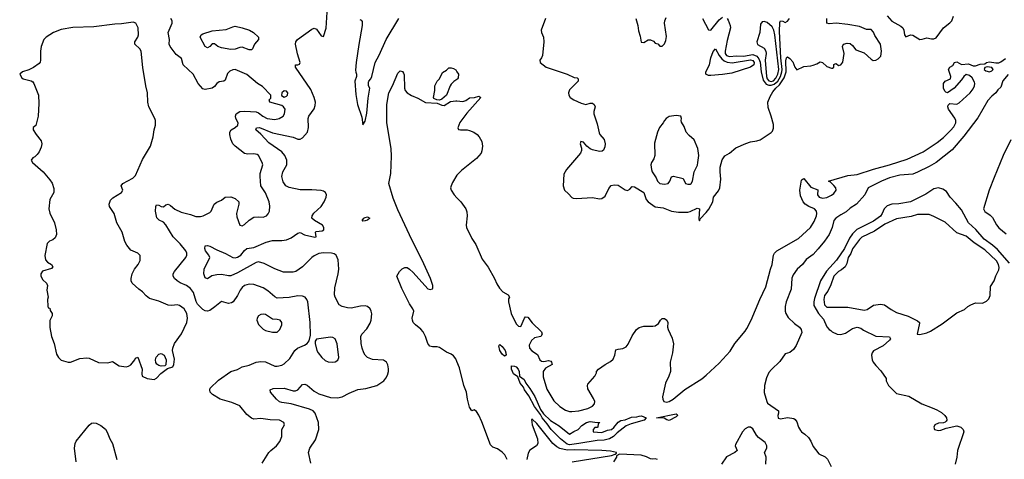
# Model space of a CAD drawing. Header units: inches. Extents: x 1384664 to 1536621, y 460766 to 646467.
# Tile 202 of 256: x 1446231 to 1454719, y 555013 to 558800. Entities that reach past the tile are written whole.
import ezdxf

# ---------------------------------------------------------------- set-up
doc = ezdxf.new("R2010")
doc.units = ezdxf.units.IN
doc.header["$MEASUREMENT"] = 0
doc.layers.add('B4545', color=7, linetype='Continuous')
doc.layers.add('B4555', color=7, linetype='Continuous')

msp = doc.modelspace()

# ---------------------------------------------------------------- linework, layer by layer
at = {"layer": 'B4545', "color": 5}
for points, elevation in [([(1448740.9, 554980.9), (1448719.7, 555070), (1448731.5, 555110), (1448780.6, 555179.4), (1448809.8, 555270), (1448805.8, 555330), (1448777.2, 555410), (1448760.3, 555430), (1448730, 555444.7), (1448570, 555489.9), (1448490, 555501.8), (1448470, 555508.8), (1448445.4, 555530), (1448392, 555590), (1448389.7, 555610.3), (1448417.6, 555622.4), (1448510, 555624.4), (1448590, 555602.6), (1448610, 555601.8), (1448630, 555611.7), (1448670, 555656.5), (1448690, 555659.7), (1448710, 555651.1), (1448770, 555599.8), (1448810, 555577.7), (1448910, 555544.9), (1448970, 555542.4), (1449010, 555550.4), (1449070, 555583.8), (1449146.2, 555613.8), (1449215.9, 555624.1), (1449310, 555648), (1449369.4, 555690), (1449388.5, 555711.6), (1449402.9, 555737.1), (1449411.7, 555768.3), (1449411.6, 555791.6), (1449405.8, 555825.8), (1449392.8, 555850), (1449367, 555867), (1449272.9, 555872.9), (1449230, 555889.8), (1449209.9, 555909.9), (1449198, 555930), (1449183.1, 555970), (1449173.7, 556010), (1449173.3, 556070), (1449180.7, 556090), (1449224.4, 556135.6), (1449253.3, 556186.7), (1449260.5, 556210), (1449265.8, 556265.8), (1449262, 556290), (1449251.8, 556310), (1449230, 556329.4), (1449210, 556336.2), (1449170, 556333), (1449090, 556315.1), (1449056.6, 556316.6), (1449010, 556328.2), (1448984.8, 556344.8), (1448952, 556410), (1448946, 556430), (1448947.4, 556490), (1448977.8, 556610), (1448980.9, 556650), (1448975.8, 556730), (1448960.7, 556770), (1448942.9, 556782.9), (1448918, 556790), (1448850, 556792.2), (1448810, 556785.5), (1448770, 556766.5), (1448750, 556751.4), (1448670, 556670.7), (1448610.3, 556630), (1448590, 556624), (1448504.4, 556624.4), (1448430, 556653.3), (1448340, 556700), (1448290, 556712.6), (1448270, 556708.7), (1448110, 556619.2), (1448050, 556594.2), (1448030, 556593.1), (1447970, 556604.7), (1447930, 556603), (1447887.1, 556592.9), (1447850, 556568.3), (1447830, 556576), (1447819.8, 556610), (1447820.5, 556650), (1447871.2, 556750), (1447862.4, 556770), (1447833.3, 556810), (1447826, 556830), (1447830, 556850.4), (1447850, 556853.7), (1447870, 556848.5), (1447930, 556815.9), (1448006.6, 556786.6), (1448068, 556750), (1448090, 556748.6), (1448110, 556754), (1448137.4, 556770), (1448170, 556812.7), (1448190, 556827.4), (1448250, 556836), (1448355.9, 556884.1), (1448410, 556898.3), (1448490, 556897.7), (1448530, 556903.6), (1448570, 556922), (1448630, 556960.5), (1448650, 556966), (1448687.1, 556947.1), (1448774.8, 556925.2), (1448786.3, 556930), (1448781.8, 556970), (1448786.2, 556973.8), (1448837.7, 556982.3), (1448852.1, 556990), (1448853, 557010), (1448840.8, 557030), (1448773.6, 557070), (1448750.9, 557090), (1448751, 557109), (1448767.3, 557132.7), (1448830, 557191.8), (1448856.8, 557230), (1448874.2, 557270), (1448875.8, 557290), (1448868.3, 557310), (1448850, 557323.5), (1448829.8, 557329.8), (1448750, 557335.3), (1448650, 557333), (1448555.3, 557355.3), (1448526, 557370), (1448502.7, 557402.7), (1448491, 557450), (1448499.8, 557490), (1448535.2, 557550), (1448533.4, 557590), (1448518.2, 557630), (1448490, 557662), (1448379.4, 557739.4), (1448310, 557814), (1448266.9, 557850), (1448271.5, 557868.5), (1448297.3, 557870), (1448410, 557825.6), (1448587.3, 557787.3), (1448630, 557769.4), (1448650, 557769.3), (1448670, 557780.9), (1448712.7, 557830), (1448721.5, 557870), (1448718.2, 557950), (1448723.9, 557970), (1448768.6, 558031.4), (1448778, 558062), (1448780.2, 558090), (1448769.9, 558130), (1448739.9, 558199.9), (1448609.8, 558390), (1448610, 558410.8), (1448630, 558410.8), (1448644, 558416), (1448649.2, 558430), (1448625.6, 558505.6), (1448609.6, 558590), (1448611.6, 558610), (1448625.6, 558630), (1448750, 558719.3), (1448770, 558725.8), (1448790, 558719.5), (1448830, 558662), (1448850, 558654.8), (1448871.9, 558728.1), (1448885.1, 558910)], 720), ([(1448320.4, 554979.6), (1448379.8, 555070), (1448397.3, 555090), (1448445.7, 555130), (1448472.7, 555167.3), (1448490.8, 555210), (1448491.6, 555270), (1448514, 555310), (1448507, 555330), (1448469.7, 555349.7), (1448390, 555352.1), (1448310, 555364.2), (1448250, 555358.3), (1448230, 555366.3), (1448190, 555398), (1448130, 555472.8), (1448060.9, 555500.9), (1447959.3, 555530), (1447892.7, 555570), (1447872.7, 555590), (1447869.4, 555610), (1447874.2, 555625.8), (1447946, 555694), (1448050, 555767.8), (1448110, 555787.2), (1448149.8, 555810.2), (1448210, 555824.6), (1448270, 555849), (1448310, 555855.5), (1448350, 555851.2), (1448430, 555816), (1448450, 555814.6), (1448490, 555824.2), (1448510, 555836.4), (1448559.5, 555880.5), (1448603.6, 555950), (1448625.1, 555970), (1448685.3, 555994.7), (1448709.7, 556010.3), (1448725.8, 556034.2), (1448737.6, 556082.4), (1448734.4, 556190), (1448715.8, 556370), (1448707.6, 556390), (1448690.8, 556410), (1448670, 556419.4), (1448630, 556420.8), (1448553.7, 556406.3), (1448450, 556401.8), (1448430, 556411.6), (1448370, 556464.4), (1448330, 556490.7), (1448250, 556519.4), (1448210, 556520.7), (1448170.2, 556509.9), (1448148.4, 556491.7), (1448132.3, 556470), (1448110, 556423.7), (1448070.4, 556370), (1448058.3, 556361.7), (1448030, 556354.7), (1447970, 556371.5), (1447913.8, 556326.2), (1447870, 556295.9), (1447850, 556287.7), (1447830, 556292.8), (1447810, 556304.5), (1447764.2, 556350), (1447752.3, 556372.3), (1447729.5, 556449.5), (1447704.3, 556484.3), (1447670, 556508.6), (1447613.4, 556533.4), (1447588.2, 556550), (1447566.9, 556570), (1447555.4, 556590), (1447555.1, 556610), (1447565.4, 556630), (1447662.8, 556750), (1447670.9, 556770), (1447670.9, 556790), (1447663.1, 556810), (1447615, 556870), (1447553.3, 556930), (1447490, 557033.3), (1447470, 557055.3), (1447432.7, 557072.7), (1447413.5, 557093.5), (1447401.4, 557150), (1447403.5, 557190), (1447410, 557204), (1447430, 557202), (1447450, 557190.5), (1447470, 557188.8), (1447490, 557206), (1447510, 557210.4), (1447530, 557200.3), (1447568, 557168), (1447622.7, 557142.7), (1447702.5, 557122.5), (1447750, 557105.4), (1447790, 557103.9), (1447812.3, 557110), (1447870, 557139.3), (1447880.7, 557150), (1447907.3, 557210), (1447930, 557228), (1447970, 557245.5), (1448002, 557270), (1448050, 557273.4), (1448090, 557258.4), (1448119.3, 557230), (1448121.3, 557210), (1448099.1, 557130), (1448102.8, 557102.8), (1448130.3, 557030.3), (1448150, 557024.2), (1448170, 557034.9), (1448210, 557073.7), (1448250, 557097.6), (1448290, 557102.4), (1448330, 557099.5), (1448358, 557110), (1448373.5, 557126.5), (1448384.2, 557150), (1448387.7, 557192.3), (1448382.7, 557230), (1448350, 557308), (1448309.8, 557370), (1448302.9, 557450), (1448305.3, 557474.7), (1448327.3, 557550), (1448322, 557570), (1448290, 557629.4), (1448277.4, 557637.4), (1448250, 557644.7), (1448198.8, 557641.2), (1448170, 557647.9), (1448089.6, 557710), (1448069.6, 557730), (1448052.6, 557770), (1448042.7, 557810), (1448043.5, 557830), (1448055.6, 557850), (1448090, 557870.3), (1448112.1, 557890), (1448114, 557910), (1448095.3, 557950), (1448091, 557970), (1448098, 557990), (1448129.3, 558010), (1448173, 558013), (1448270, 558004.7), (1448290, 557998.3), (1448326.5, 557970), (1448364.4, 557950), (1448430, 557941.2), (1448469.3, 557950), (1448501.6, 557970), (1448514.3, 557990), (1448519.7, 558030), (1448506, 558050), (1448490, 558061), (1448388, 558090), (1448382, 558110), (1448394.9, 558125.1), (1448395.1, 558150), (1448323.3, 558223.3), (1448282.4, 558250), (1448190, 558328.5), (1448090, 558369.7), (1448070, 558368.3), (1448043.2, 558356.8), (1448023.8, 558336.2), (1448001.1, 558278.9), (1447990, 558269.6), (1447950, 558264.7), (1447930.4, 558250), (1447910, 558222.9), (1447890, 558209.5), (1447830, 558199.6), (1447810, 558205.1), (1447771.1, 558250), (1447727, 558330), (1447639.5, 558410), (1447625.1, 558465.1), (1447578.7, 558498.7), (1447528.1, 558568.1), (1447519.8, 558590), (1447521.7, 558630), (1447511.3, 558690), (1447544.7, 558770), (1447547, 558790), (1447534.8, 558810)], 740), ([(1449162.9, 558802.9), (1449175.6, 558795.6), (1449183.2, 558783.2), (1449184, 558750), (1449153.4, 558586.6), (1449131.1, 558430), (1449126.4, 558366.4), (1449127.7, 558347.7), (1449135.4, 558330), (1449133.8, 558310), (1449119.9, 558270), (1449130, 558155.5), (1449143.9, 558070), (1449179.6, 557959.6), (1449190, 557894.8), (1449210, 557926), (1449224, 557996), (1449235.3, 558124.7), (1449248.1, 558210), (1449239.2, 558230), (1449238.7, 558261.3), (1449240.6, 558270), (1449258.6, 558290), (1449266.4, 558310), (1449295.2, 558430), (1449330, 558495), (1449389.6, 558630.4), (1449500.8, 558810)], 720), ([(1450000, 558286), (1449972.5, 558267.5), (1449950, 558244), (1449940.7, 558230), (1449910, 558149), (1449870, 558115.3), (1449850, 558108), (1449828.4, 558108.4), (1449802, 558122), (1449798, 558130), (1449809.3, 558190), (1449809.4, 558230.6), (1449828.7, 558270), (1449849, 558291), (1449876.4, 558343.6), (1449910, 558364.7), (1449930, 558384.7), (1449950, 558386), (1449970, 558378.8), (1449990, 558366.8), (1450000, 558352)], 680), ([(1450000, 555854.6), (1449990, 555879.3), (1449970, 555905.1), (1449950, 555919.7), (1449910, 555936.7), (1449850, 555975.3), (1449830, 555982.7), (1449790, 555980.7), (1449766.2, 555986.2), (1449750, 556009.8), (1449729.9, 556070), (1449709.9, 556110), (1449690, 556134), (1449642.3, 556170), (1449623.9, 556190), (1449616.4, 556210), (1449615.1, 556230), (1449628.6, 556290), (1449621, 556310), (1449591.1, 556351.2), (1449524.3, 556484.3), (1449482.9, 556590), (1449503.9, 556630), (1449526.8, 556653.2), (1449550, 556665.9), (1449570, 556664), (1449591.1, 556651.1), (1449621.9, 556621.9), (1449750, 556482.4), (1449770, 556474.8), (1449790, 556481), (1449793.1, 556486.9), (1449792.1, 556510), (1449771, 556569), (1449716.2, 556696.2), (1449590, 556947.6), (1449490, 557162.6), (1449450, 557262.9), (1449412.7, 557390), (1449430, 557474), (1449436.8, 557623.2), (1449433.1, 557690), (1449396.6, 557910), (1449397.1, 558070), (1449413.5, 558170), (1449445.2, 558230), (1449490, 558340.5), (1449510, 558360.5), (1449530, 558354.8), (1449539.5, 558339.5), (1449544.1, 558324.1), (1449548.2, 558210), (1449554.3, 558190), (1449570, 558170.3), (1449607.3, 558147.3), (1449664, 558124), (1449730, 558087.3), (1449830, 558081), (1449870, 558062.8), (1449890, 558060.7), (1449945.7, 558094.3), (1449990, 558100.8), (1450000, 558099.9)], 680), ([(1450000.1, 557459.9), (1449962, 557398), (1449950.2, 557370), (1449945.2, 557350), (1449949.2, 557330), (1449976.2, 557290), (1450000, 557265.7)], 680), ([(1446717.8, 554990), (1446703.1, 555110), (1446709.7, 555149.7), (1446718.7, 555170), (1446830, 555306.8), (1446850, 555322.8), (1446870, 555326.8), (1446890, 555324.7), (1446930, 555302.8), (1446970, 555273.4), (1446986.3, 555246.3), (1447007.2, 555190), (1447030.7, 555149.3), (1447068.7, 555010)], 740)]:
    msp.add_lwpolyline(points, dxfattribs=dict(at, elevation=elevation))
for points, elevation in [([(1447210, 558777.6), (1447110, 558763.1), (1447050, 558762.4), (1446870, 558737.7), (1446690, 558732), (1446590, 558714.6), (1446522.7, 558690), (1446459.3, 558650), (1446438.9, 558630), (1446417.7, 558570), (1446411.7, 558530), (1446410.3, 558450), (1446406.5, 558433.5), (1446397.8, 558422.2), (1446350, 558387.8), (1446310, 558367.6), (1446256, 558350), (1446231.3, 558330), (1446250, 558298), (1446262, 558290), (1446330, 558274), (1446343.4, 558263.4), (1446352.7, 558250), (1446392.7, 558150), (1446397, 558077), (1446390, 557968.7), (1446370.3, 557889.7), (1446348.1, 557871.9), (1446348.7, 557851.3), (1446372, 557810), (1446415.7, 557755.7), (1446421.7, 557730), (1446417.4, 557702.6), (1446398.9, 557661.1), (1446382.3, 557637.7), (1446361.8, 557618.2), (1446344.9, 557610), (1446330.7, 557590), (1446343, 557570), (1446434, 557490), (1446490, 557420.7), (1446510.2, 557390.2), (1446526.4, 557346.4), (1446525.5, 557310), (1446491.5, 557250), (1446481.7, 557170), (1446492, 557132.1), (1446531.1, 557051.1), (1446545.8, 556990), (1446548.3, 556950), (1446538.4, 556921.7), (1446516.3, 556903.7), (1446489.2, 556890.8), (1446469.3, 556870.7), (1446449.4, 556769.4), (1446454.6, 556730), (1446470, 556712), (1446506.8, 556690), (1446516, 556670), (1446504.9, 556655.1), (1446427.6, 556632.4), (1446413.7, 556610), (1446412.2, 556590), (1446430, 556558), (1446462.8, 556530), (1446471.3, 556510), (1446465.5, 556470), (1446476, 556410), (1446471.3, 556390), (1446472.7, 556332.7), (1446478, 556318), (1446490, 556314), (1446495.3, 556295.3), (1446510.8, 556270), (1446510.8, 556250), (1446490.8, 556209.2), (1446490.7, 556149.3), (1446504.9, 556070), (1446527.3, 556010), (1446550, 555918), (1446566.8, 555890), (1446590, 555866.8), (1446650, 555850.8), (1446670, 555850.8), (1446750, 555880.5), (1446810, 555888), (1446830, 555884.9), (1446910, 555847.7), (1446990, 555843), (1447030, 555854), (1447090, 555818), (1447150, 555810.6), (1447170, 555814), (1447190, 555827.3), (1447223.7, 555870), (1447230, 555884.7), (1447250, 555892), (1447287.7, 555790), (1447284, 555750), (1447287.3, 555730), (1447330, 555708.2), (1447390, 555700.7), (1447410, 555711), (1447447, 555753), (1447504.7, 555795.3), (1447552.8, 555810), (1447561.3, 555830), (1447566, 555874), (1447549.6, 555950), (1447551.3, 555970), (1447565.6, 556010), (1447625.6, 556094.4), (1447671.5, 556190), (1447678, 556230), (1447671.3, 556270), (1447649.6, 556310), (1447610, 556338), (1447590, 556343.6), (1447542, 556338), (1447510, 556341.7), (1447430, 556375.4), (1447350, 556398.7), (1447321, 556421), (1447290, 556456.2), (1447257.4, 556477.4), (1447200.9, 556530), (1447192, 556550), (1447191.6, 556570), (1447200.7, 556610), (1447219.6, 556650), (1447253.3, 556690), (1447270, 556726), (1447269.5, 556769.5), (1447249.6, 556789.6), (1447190, 556814.5), (1447156.3, 556856.3), (1447138.3, 556890), (1447115.8, 556970), (1447069.6, 557050), (1447047, 557130), (1447005.2, 557190), (1447001.2, 557210), (1447015.1, 557244.9), (1447034.2, 557265.8), (1447110, 557312), (1447119, 557330), (1447105.2, 557370), (1447119.5, 557390), (1447205.5, 557434.5), (1447230, 557457.3), (1447290, 557595.5), (1447359.6, 557710), (1447380.9, 557790), (1447389.6, 557850.4), (1447402.7, 557890), (1447402, 557930), (1447395.6, 557950), (1447344.5, 558050), (1447335.1, 558090), (1447331.8, 558170), (1447317.4, 558230), (1447291.9, 558388.1), (1447277, 558530), (1447267.5, 558547.5), (1447225.2, 558590), (1447225.2, 558610), (1447249.2, 558650), (1447256, 558670), (1447253.2, 558730), (1447232.7, 558770)], 760), ([(1448230, 558540.5), (1448210, 558540.9), (1448150, 558563.5), (1448130, 558561.1), (1448090, 558545.1), (1448050, 558544), (1447970, 558557.6), (1447939, 558570), (1447910, 558592.7), (1447890, 558592.7), (1447870, 558569.2), (1447850, 558558.4), (1447830, 558569.7), (1447786, 558650), (1447797, 558670), (1447810, 558678), (1447890, 558702.8), (1448010, 558715.6), (1448070, 558739.7), (1448090, 558742.8), (1448148.9, 558731.1), (1448211.4, 558710), (1448245.5, 558690), (1448288.9, 558650), (1448290.3, 558630), (1448255.3, 558590), (1448239.5, 558550)], 720), ([(1448510, 558186), (1448490.8, 558170), (1448487.7, 558147.7), (1448510, 558132.7), (1448530, 558142.4), (1448539.5, 558150), (1448542.7, 558170), (1448530, 558182.7)], 740), ([(1449190, 557065.6), (1449184.4, 557070), (1449196.9, 557090), (1449210, 557096), (1449230, 557100.2), (1449250.8, 557090), (1449230, 557073.3), (1449210, 557068.2)], 680), ([(1448330, 556264.2), (1448310, 556261.6), (1448290, 556249.5), (1448278, 556230), (1448274.6, 556210), (1448290, 556175.5), (1448330, 556132.7), (1448350, 556122.4), (1448410, 556106.7), (1448450, 556108.7), (1448473.3, 556130), (1448491.8, 556170), (1448492.3, 556190), (1448477.2, 556210), (1448450, 556217.4), (1448410, 556219.7), (1448350, 556259.6)], 760), ([(1448910, 556064), (1448791.1, 556048.9), (1448778, 556030), (1448778, 556010), (1448794, 555950), (1448804.9, 555930), (1448834.9, 555890), (1448863.5, 555863.5), (1448890, 555852.4), (1448930, 555848.4), (1448950, 555851.7), (1448974.2, 555865.8), (1448982, 555890), (1448968.4, 556008.4), (1448951.1, 556050), (1448930, 556061.7)], 740), ([(1447450, 555816.3), (1447430, 555819.5), (1447412.5, 555832.5), (1447405.4, 555845.4), (1447402, 555870), (1447407.6, 555892.4), (1447430, 555919), (1447450, 555923.6), (1447477.6, 555910), (1447494, 555870), (1447490, 555828), (1447481, 555819)], 760)]:
    msp.add_lwpolyline(points, close=True, dxfattribs=dict(at, elevation=elevation))
at = {"layer": 'B4555', "color": 5}
for points, elevation in [([(1450764.9, 558810), (1450726, 558710), (1450728, 558690), (1450747.7, 558650), (1450750.5, 558610.5), (1450738, 558490), (1450730.5, 558470), (1450714.9, 558450), (1450717, 558430), (1450770.2, 558390), (1450950.2, 558330.2), (1451010, 558302.4), (1451038, 558298), (1451046, 558290), (1451044, 558270), (1450970, 558195.3), (1450960.7, 558170), (1450964, 558150), (1450977.3, 558130), (1451007.3, 558110), (1451070, 558080.3), (1451110, 558070.3), (1451150, 558079.5), (1451170, 558079.5), (1451183, 558070), (1451192.4, 558050), (1451179.5, 558010), (1451179.5, 557990), (1451210, 557902.8), (1451226.4, 557826.4), (1451233, 557810), (1451270, 557767), (1451277.9, 557730), (1451274.6, 557705.4), (1451262.9, 557677.1), (1451252.7, 557667.3), (1451230, 557665), (1451170, 557678.7), (1451148, 557688), (1451118.9, 557710), (1451090, 557744.7), (1451069, 557751), (1451063.9, 557730), (1451073.8, 557693.8), (1451074.2, 557674.2), (1451066.6, 557650), (1450944.6, 557510), (1450921.8, 557470), (1450915.2, 557370), (1450927, 557330), (1450960.7, 557300.7), (1450990, 557266.8), (1451003, 557263), (1451030, 557260.5), (1451170, 557268.4), (1451230, 557256.4), (1451250, 557259.3), (1451279.2, 557280.8), (1451310, 557346.8), (1451330, 557370.6), (1451356.8, 557376.8), (1451390, 557373.4), (1451450, 557333.4), (1451470, 557327.3), (1451490, 557340.7), (1451510, 557364), (1451530, 557360.7), (1451610.4, 557310.4), (1451630.8, 557250), (1451647.3, 557230), (1451710, 557188.5), (1451778.9, 557178.9), (1451850, 557151.6), (1451910, 557141.7), (1451990, 557141.1), (1452010, 557146.3), (1452070, 557177.6), (1452090, 557171), (1452084.5, 557084.5), (1452090, 557066.8), (1452096, 557084), (1452150, 557139.3), (1452171.8, 557168.2), (1452205.6, 557230), (1452213, 557270), (1452255.1, 557324.9), (1452266.8, 557350), (1452275.2, 557424.8), (1452268.8, 557490), (1452269.9, 557530.1), (1452287.8, 557592.2), (1452310, 557627.2), (1452350, 557650.4), (1452405, 557695), (1452490, 557734), (1452530, 557747.5), (1452584.9, 557755.1), (1452613.7, 557766.3), (1452710, 557828), (1452719.5, 557840.5), (1452730, 557866), (1452730, 557897.2), (1452710, 557969.7), (1452682.9, 558042.9), (1452680.5, 558090), (1452700.6, 558139.4), (1452722.4, 558177.6), (1452749.9, 558210), (1452781.8, 558238.2), (1452820.2, 558299.8), (1452837.4, 558350), (1452835.4, 558444.6), (1452842.5, 558470), (1452850, 558480.3), (1452870, 558465.8), (1452896.6, 558436.6), (1452912.9, 558390), (1452930, 558366.7), (1452990, 558396.1), (1453050, 558401.6), (1453072.1, 558407.9), (1453101.2, 558418.8), (1453130, 558438), (1453150, 558432), (1453190, 558396), (1453230, 558382), (1453238, 558382), (1453248, 558392), (1453250, 558414), (1453260.4, 558419.6), (1453270, 558422), (1453290, 558404.7), (1453310, 558411.3), (1453325.6, 558434.4), (1453338, 558510), (1453323.7, 558570), (1453332.1, 558587.9), (1453362.7, 558597.3), (1453390, 558595.3), (1453410, 558578), (1453439.3, 558539.3), (1453510, 558515.5), (1453570, 558458.4), (1453589, 558449), (1453610, 558450.3), (1453630, 558462), (1453653.4, 558486.6), (1453660.3, 558530), (1453651.4, 558590), (1453602.9, 558662.9), (1453590, 558691.1), (1453570, 558714), (1453530, 558714.7), (1453470, 558741.2), (1453370, 558758.1), (1453270.1, 558769.9), (1453210, 558762.9), (1453189.5, 558769.5), (1453189.9, 558810)], 720), ([(1451542.3, 558810), (1451560.4, 558750), (1451564.9, 558704.9), (1451578.8, 558658.8), (1451587.1, 558607.1), (1451610, 558602.8), (1451650, 558625.5), (1451670, 558627.3), (1451695.2, 558615.2), (1451710, 558598), (1451730.6, 558590.6), (1451750, 558571.3), (1451770, 558571), (1451790, 558591.3), (1451800.5, 558619.5), (1451805.4, 558654.6), (1451790.4, 558770), (1451791.6, 558790), (1451802.6, 558817.4)], 740), ([(1452117.4, 558810), (1452170, 558712.4), (1452190, 558710.3), (1452262, 558798), (1452290, 558821.4)], 740), ([(1452330, 558810.1), (1452337, 558797), (1452356.1, 558750), (1452358.7, 558730), (1452330, 558620.9), (1452312.7, 558527.3), (1452313, 558510), (1452324.7, 558490), (1452350, 558482.6), (1452410.8, 558489.2), (1452470, 558484.4), (1452550, 558501.2), (1452584.4, 558484.4), (1452602.6, 558462.6), (1452613.6, 558433.6), (1452622.9, 558350), (1452639, 558279), (1452665.8, 558245.8), (1452690, 558236.1), (1452710, 558235.4), (1452735.8, 558244.2), (1452765, 558270), (1452788.2, 558310), (1452801.8, 558350), (1452803.2, 558370), (1452791.3, 558470), (1452781.3, 558698.7), (1452784.7, 558775.3), (1452790, 558790.8), (1452810, 558788), (1452830, 558775.5), (1452850, 558788), (1452867.8, 558810)], 740), ([(1453710, 558832.8), (1453750, 558787.5), (1453825.2, 558745.2), (1453842.7, 558730), (1453852.2, 558710), (1453858.5, 558670), (1453870, 558652.2), (1453910, 558669.5), (1453930, 558666.5), (1453990, 558629.5), (1454010, 558630.9), (1454050, 558645), (1454090, 558633.6), (1454110, 558633.6), (1454130, 558643.6), (1454194.7, 558730), (1454248.4, 558771.6), (1454264.8, 558790), (1454279.3, 558830)], 720), ([(1450000, 557265.7), (1450035, 557230), (1450075.6, 557170), (1450084.7, 557144.7), (1450089.3, 557110), (1450079.1, 557030), (1450083, 557010), (1450130, 556916.3), (1450163, 556863), (1450218, 556738), (1450270, 556668.2), (1450324, 556570), (1450343.7, 556523.7), (1450367.3, 556487.3), (1450395.2, 556455.3), (1450441, 556430), (1450454, 556410), (1450446.2, 556393.8), (1450444.9, 556370), (1450466.7, 556270), (1450510, 556181), (1450530, 556158.8), (1450550, 556156), (1450581.6, 556230), (1450590, 556239.3), (1450610, 556238.4), (1450649, 556189), (1450728.7, 556110), (1450735.3, 556090), (1450724.9, 556070), (1450670, 556059.9), (1450643.1, 556036.9), (1450623.9, 555996.1), (1450625.8, 555970), (1450646.7, 555946.7), (1450695, 555915), (1450715.5, 555870), (1450730, 555859.6), (1450750, 555855), (1450790, 555864), (1450810, 555858.4), (1450816.5, 555850), (1450820.2, 555830), (1450762.4, 555797.6), (1450744, 555770), (1450744, 555724), (1450775.9, 555615.9), (1450836.6, 555516.6), (1450886.7, 555466.7), (1450936, 555436), (1450970, 555424.4), (1450990, 555423.8), (1451050, 555430.9), (1451128.5, 555451.5), (1451168.4, 555470), (1451187.3, 555490), (1451187.6, 555510), (1451177.4, 555537.4), (1451130, 555619), (1451126.3, 555650), (1451130, 555661), (1451189, 555730), (1451202, 555758), (1451202.7, 555770), (1451220.7, 555790), (1451278, 555830), (1451325.2, 555854.8), (1451345.6, 555874.4), (1451362.1, 555910), (1451370, 555954.9), (1451390, 555962.8), (1451430, 555967.4), (1451458, 555982), (1451476.1, 556003.9), (1451510, 556077.3), (1451549.3, 556130), (1451570, 556146.8), (1451610, 556161), (1451690, 556158.8), (1451710, 556164), (1451738.4, 556181.6), (1451755.3, 556210), (1451770, 556224.7), (1451790, 556224.7), (1451811, 556210), (1451818, 556190), (1451816, 556150), (1451821, 556130), (1451856.1, 556056.1), (1451866.6, 556006.6), (1451858.6, 555930), (1451838, 555850), (1451840.5, 555770), (1451827.2, 555730), (1451798.3, 555670), (1451773, 555550), (1451773.8, 555530), (1451784.9, 555510), (1451810, 555505.3), (1451830, 555510.8), (1451864.6, 555530), (1451964.8, 555615.2), (1452110, 555707), (1452150, 555736.9), (1452260, 555840), (1452355.5, 555944.5), (1452395.9, 556010), (1452484, 556116), (1452499.3, 556140.7), (1452535.8, 556210), (1452610.3, 556390), (1452662.4, 556497.6), (1452702.5, 556650), (1452717.4, 556690), (1452729.3, 556770), (1452739, 556790), (1452758.3, 556810), (1452944.4, 556915.6), (1453048.9, 557011.1), (1453079.3, 557060.7), (1453098.8, 557110), (1453102.8, 557130), (1453099.8, 557150), (1453082.6, 557170), (1453034, 557190), (1453002, 557210), (1452985.1, 557230), (1452962.9, 557282.9), (1452955.6, 557330), (1452970, 557416), (1452975.9, 557424.1), (1452990, 557430.8), (1453050, 557357.4), (1453110, 557334.8), (1453108.4, 557290), (1453122.4, 557270), (1453150, 557263.3), (1453190, 557268.4), (1453230, 557287), (1453250, 557301.7), (1453269.8, 557330), (1453265.5, 557350), (1453250, 557371), (1453220.8, 557400.8), (1453202, 557410), (1453370, 557459), (1453450, 557466.7), (1453590, 557511.9), (1453730, 557548.5), (1453881.2, 557598.8), (1454018.2, 557661.8), (1454138.6, 557741.4), (1454194.8, 557785.2), (1454255, 557845), (1454282.5, 557877.5), (1454299.7, 557910), (1454300.8, 557930), (1454292.1, 557952.1), (1454238.8, 558030), (1454232.6, 558050), (1454235.1, 558064.9), (1454250, 558077.1), (1454310, 558073.1), (1454330, 558082.3), (1454423.9, 558170), (1454450, 558203.7), (1454462.4, 558230), (1454465.1, 558250), (1454461.8, 558261.8), (1454440.3, 558300.3), (1454418.6, 558318.6), (1454390, 558326.6), (1454368.3, 558311.7), (1454350, 558281.2), (1454286.8, 558210), (1454230, 558169.2), (1454214.6, 558174.6), (1454204.7, 558184.7), (1454194, 558210), (1454193.2, 558250), (1454209.5, 558270.5), (1454255.3, 558290), (1454259, 558310), (1454237.2, 558370), (1454248, 558390), (1454275.1, 558404.9), (1454290, 558432), (1454310, 558438), (1454350, 558414), (1454410, 558418.4), (1454450, 558402.4), (1454470, 558403), (1454510, 558416.5), (1454550, 558420.5), (1454565.2, 558430), (1454590, 558435.6), (1454646.8, 558426.8), (1454670, 558428.3), (1454690, 558436.3), (1454730, 558464.5)], 680), ([(1450000, 558352), (1450014.8, 558330), (1450010, 558298), (1450006, 558290), (1450000, 558286)], 680), ([(1454751.3, 558328.7), (1454705.5, 558274.5), (1454690, 558218.3), (1454663.7, 558196.3), (1454645.8, 558170), (1454610, 558141.3), (1454576.7, 558103.3), (1454490, 557953.3), (1454370, 557796.8), (1454270, 557677.6), (1454130.2, 557570), (1454070, 557535.3), (1453970, 557486.6), (1453930, 557469.9), (1453818.8, 557461.2), (1453730, 557438.1), (1453661.1, 557410), (1453546, 557350), (1453516.5, 557290), (1453444.2, 557210), (1453390, 557175.2), (1453356.6, 557143.4), (1453310, 557119.9), (1453266.3, 557090), (1453250, 557071.3), (1453236.1, 557010), (1453207.9, 556950), (1453168.6, 556891.4), (1453115, 556825), (1453070, 556778), (1453010, 556734.4), (1452977.6, 556690), (1452932.6, 556650), (1452897.3, 556602.7), (1452888.1, 556572), (1452881.3, 556478.7), (1452838.3, 556370), (1452830.7, 556330), (1452829.4, 556290), (1452834, 556270), (1452855.5, 556235.5), (1452910, 556181.8), (1452953, 556150), (1452966.7, 556130), (1452974.4, 556105.6), (1452925.7, 555994.3), (1452902.3, 555957.7), (1452870, 555932.1), (1452830, 555921.1), (1452785, 555855), (1452712.5, 555787.5), (1452690, 555760.4), (1452670, 555713.6), (1452651, 555650), (1452649.3, 555589.3), (1452670.2, 555510.2), (1452677.7, 555497.7), (1452773, 555430), (1452772.7, 555410), (1452765.3, 555390), (1452770, 555367.7), (1452790, 555361.6), (1452850, 555372), (1452904.6, 555364.6), (1452916.7, 555356.7), (1452930, 555336.3), (1452944.9, 555290), (1452961.2, 555261.2), (1452970, 555248.5), (1452999.1, 555230), (1453030, 555201.6), (1453051.7, 555170), (1453070, 555122.8), (1453090, 555096), (1453120.7, 555060.7), (1453175.2, 555035.2), (1453194, 555014), (1453225.5, 554950)], 680), ([(1450000, 558099.9), (1450050, 558095.3), (1450076.4, 558103.6), (1450110, 558128), (1450150.9, 558129.1), (1450190, 558141.3), (1450205.5, 558130), (1450085, 557995), (1450025.8, 557914.2), (1450007.7, 557867.7), (1450014.5, 557854.5), (1450030, 557851), (1450089.9, 557850.1), (1450110, 557844.7), (1450147, 557830), (1450173.9, 557810), (1450192.5, 557790), (1450213.9, 557750), (1450221.4, 557710), (1450215.8, 557670), (1450208, 557650), (1450170, 557603.2), (1450040.1, 557499.9), (1450000.1, 557459.9)], 680), ([(1454775.2, 557764.8), (1454710, 557629), (1454630, 557440.2), (1454587.7, 557330), (1454539.1, 557170), (1454550, 557146.5), (1454596.6, 557116.6), (1454617.2, 557097.2), (1454651.6, 557031.7), (1454670, 557007.2), (1454734.7, 556954.7)], 720), ([(1454762.7, 556702.7), (1454658.8, 556818.8), (1454617.8, 556857.8), (1454545.9, 556910), (1454473.2, 556993.2), (1454409.1, 557049.1), (1454350, 557160.5), (1454300.2, 557220.2), (1454250.9, 557270), (1454219.4, 557319.4), (1454190, 557340.4), (1454150, 557350.6), (1454110, 557343.7), (1454043.3, 557296.7), (1453910, 557230.4), (1453810, 557213.1), (1453750, 557210.2), (1453710, 557195.1), (1453682.4, 557170), (1453666.7, 557130), (1453650, 557106.8), (1453590, 557063), (1453446.8, 556993.2), (1453410, 556955.9), (1453382.9, 556917.1), (1453340.1, 556830), (1453273, 556727), (1453186.4, 556633.6), (1453134.6, 556550), (1453082.2, 556397.8), (1453076.3, 556370), (1453077.6, 556337.6), (1453116.7, 556270), (1453160.6, 556220.6), (1453190, 556154), (1453210, 556130.4), (1453223.5, 556123.5), (1453234.9, 556110), (1453277.6, 556090), (1453310, 556086.5), (1453350, 556099.6), (1453410, 556140.8), (1453450, 556151.2), (1453481.7, 556141.7), (1453505.1, 556125.1), (1453610, 556074), (1453730, 556066.8), (1453738.4, 556050), (1453730, 556038), (1453674, 555990), (1453592.3, 555947.7), (1453578.7, 555930), (1453575, 555910), (1453580.7, 555870), (1453589, 555849), (1453610, 555819.7), (1453653.7, 555773.7), (1453700.7, 555710), (1453698.8, 555690), (1453720.7, 555650), (1453790, 555580.4), (1453895.3, 555555.3), (1454007.3, 555490), (1454097.5, 555457.5), (1454137.6, 555437.6), (1454176, 555416), (1454206.4, 555390), (1454220.4, 555370), (1454222, 555350), (1454218, 555342), (1454208.2, 555331.8), (1454193.4, 555326.6), (1454150, 555323.6), (1454120.7, 555310), (1454110.8, 555290), (1454118, 555270), (1454150, 555261.6), (1454170, 555263.8), (1454218.4, 555281.6), (1454310, 555300.3), (1454344.9, 555290), (1454364.4, 555270), (1454368.4, 555250), (1454315.8, 555090), (1454310.4, 555030), (1454294.4, 554970)], 720), ([(1450432.1, 555010), (1450411.8, 555051.8), (1450390, 555075.1), (1450350, 555102.2), (1450310, 555118.6), (1450290, 555137.2), (1450215.8, 555335.8), (1450190, 555392), (1450170, 555424.5), (1450150, 555439.3), (1450130, 555429.4), (1450110, 555460.7), (1450090, 555529.6), (1450081.9, 555590), (1450060.4, 555650), (1450021.4, 555801.4), (1450000, 555854.6)], 680), ([(1450994.5, 554990), (1451333.7, 555046.3), (1451364, 555056), (1451375.3, 555064.7), (1451375.3, 555070), (1451324, 555084), (1451248, 555090), (1451010, 555093.8), (1450950, 555090.5), (1450886.7, 555106.7), (1450860.3, 555120.3), (1450828, 555148), (1450690, 555321.4), (1450650, 555359.7), (1450643.7, 555356.3), (1450649.1, 555310), (1450694.7, 555190), (1450698.1, 555150), (1450685.5, 555130), (1450628.1, 555091.9), (1450614.8, 555065.2), (1450603.6, 555010)], 680), ([(1452663.7, 554970), (1452665.1, 555030), (1452652, 555070), (1452671.9, 555108.1), (1452672.8, 555130), (1452656.2, 555156.2), (1452599.5, 555199.5), (1452581.3, 555221.3), (1452550, 555275.1), (1452530, 555289.7), (1452510, 555291), (1452484.2, 555275.8), (1452461.6, 555250), (1452401.1, 555138.9), (1452397.3, 555130), (1452414.8, 555090), (1452394.9, 555070), (1452324.4, 555035.5), (1452281.1, 554970)], 680), ([(1451730, 555012), (1451710, 555017), (1451690, 555012.7), (1451670, 555016), (1451635.1, 555035.1), (1451587.5, 555047.5), (1451402.5, 555057.5), (1451376, 555044), (1451376.5, 555030), (1451348.5, 554990)], 680)]:
    msp.add_lwpolyline(points, dxfattribs=dict(at, elevation=elevation))
for points, elevation in [([(1452650, 558785.5), (1452630, 558780.3), (1452618, 558762), (1452611, 558689), (1452584.3, 558610), (1452590, 558587.1), (1452650, 558553.2), (1452663.6, 558530), (1452664.9, 558510), (1452656.4, 558450), (1452668.1, 558310), (1452675.2, 558290), (1452690, 558272.7), (1452710, 558267.3), (1452730, 558273.8), (1452750, 558295.9), (1452766.7, 558330), (1452774.2, 558370), (1452741.7, 558670), (1452733.3, 558710), (1452717.5, 558737.5), (1452675.7, 558775.7)], 760), ([(1452372.4, 558427.6), (1452530, 558453.9), (1452550, 558447.1), (1452562.9, 558430), (1452560.5, 558410), (1452530, 558391.6), (1452370, 558339.5), (1452290, 558328.9), (1452190, 558318.9), (1452170, 558319.7), (1452146.1, 558330), (1452145, 558350), (1452177.1, 558410), (1452189.9, 558470), (1452210, 558527.1), (1452230, 558547.4), (1452260.9, 558490), (1452282.6, 558462.6), (1452304.8, 558444.8), (1452330, 558433.5)], 720), ([(1454570, 558394.5), (1454551, 558389), (1454546, 558370), (1454559.1, 558359.1), (1454590, 558350.4), (1454610, 558358.4), (1454621.6, 558370), (1454610, 558386.6)], 680), ([(1451890, 557974), (1451830, 557964.7), (1451804.9, 557950), (1451790, 557932.7), (1451779.1, 557910), (1451746, 557870), (1451728.9, 557831.1), (1451702.4, 557737.6), (1451705.6, 557630), (1451698, 557602), (1451677.4, 557570), (1451671.4, 557550), (1451676.1, 557510), (1451683.5, 557490), (1451718.4, 557438.4), (1451730, 557408.6), (1451750, 557387.7), (1451790, 557383.7), (1451819.8, 557390), (1451836.1, 557410), (1451850, 557447.3), (1451868, 557452.1), (1451951.4, 557431.4), (1451970.6, 557390), (1451990, 557382.4), (1452010, 557383.6), (1452018.9, 557390), (1452029.7, 557410), (1452045.7, 557490), (1452072.6, 557547.4), (1452077.7, 557570), (1452086.8, 557630), (1452076.5, 557690), (1452045.4, 557765.4), (1452001.1, 557801.1), (1451976.2, 557830), (1451959.6, 557879.6), (1451936.5, 557916.5), (1451933.2, 557930), (1451936, 557950), (1451929.2, 557969.2)], 740), ([(1454070, 557120.5), (1453970, 557120.4), (1453914.4, 557105.6), (1453790, 557084.2), (1453690, 557037.1), (1453600.5, 556979.5), (1453490, 556925.7), (1453470, 556907.6), (1453410, 556825.1), (1453394.3, 556785.7), (1453373.2, 556750), (1453361.3, 556698.7), (1453348.2, 556671.8), (1453315.8, 556644.2), (1453290, 556629.7), (1453250, 556591.2), (1453224.6, 556515.4), (1453198.4, 556461.7), (1453170, 556422.6), (1453163, 556390), (1453170, 556343), (1453190, 556324.2), (1453370, 556322.3), (1453510, 556297.5), (1453535.8, 556304.2), (1453590, 556340.3), (1453650, 556350.2), (1453684.7, 556344.7), (1453742.3, 556302.3), (1453790, 556276.5), (1453890, 556244.6), (1453970, 556206.7), (1453986.7, 556190), (1453986.7, 556186.7), (1453966.8, 556090), (1453990, 556087.9), (1454050, 556101), (1454082.2, 556117.8), (1454181.6, 556178.4), (1454310, 556273.6), (1454375.8, 556304.2), (1454405.1, 556330), (1454430, 556344.6), (1454470, 556359.6), (1454530, 556357.6), (1454564.2, 556375.8), (1454584.1, 556395.9), (1454597.3, 556422.7), (1454599.9, 556500.1), (1454631.4, 556550), (1454645.9, 556594.1), (1454670, 556643.7), (1454673.6, 556666.4), (1454668.9, 556690), (1454650, 556723), (1454550, 556818.5), (1454457.8, 556877.8), (1454390, 556933.6), (1454310, 556965.1), (1454210, 557056.8), (1454110, 557105.7)], 740), ([(1450410, 555901.7), (1450390, 555919.3), (1450369.3, 555950), (1450362, 555990), (1450363.1, 555996.9), (1450370, 556000.4), (1450390, 555983.6), (1450415.8, 555950), (1450422.8, 555930), (1450423.8, 555910)], 660), ([(1450970, 555228.2), (1451007.3, 555252.7), (1451046, 555270), (1451076.4, 555303.6), (1451118, 555330), (1451150, 555338.8), (1451190, 555331.3), (1451231, 555331), (1451230, 555326), (1451218, 555322), (1451214, 555290), (1451210, 555286), (1451190, 555286), (1451174, 555270), (1451174, 555250), (1451250, 555242.4), (1451297.5, 555262.5), (1451333.3, 555270), (1451354.1, 555285.9), (1451388.7, 555331.3), (1451413.6, 555346.4), (1451450, 555352.9), (1451505.3, 555374.7), (1451550, 555379), (1451570, 555385.4), (1451590, 555387.3), (1451630.3, 555370), (1451614, 555350), (1451501.9, 555318.1), (1451460.1, 555299.9), (1451380.6, 555239.4), (1451350, 555208.7), (1451316, 555190), (1451270, 555178.5), (1451210, 555175.5), (1451050, 555147.6), (1450990, 555139), (1450970, 555138.6), (1450950, 555144.6), (1450892.7, 555190), (1450813.6, 555270), (1450779.1, 555319.1), (1450734.9, 555370), (1450719.8, 555399.8), (1450670, 555468), (1450619.1, 555559.1), (1450583.8, 555610), (1450574.3, 555634.3), (1450546.3, 555670), (1450523.8, 555723.8), (1450488.1, 555750), (1450471, 555789), (1450470, 555818.8), (1450496.1, 555816.1), (1450510, 555808.9), (1450528.9, 555790), (1450536.2, 555770), (1450540.5, 555730), (1450579.4, 555699.4), (1450594.4, 555670), (1450630, 555622.4), (1450672.5, 555552.5), (1450721.8, 555441.8), (1450745.2, 555405.2), (1450807.1, 555347.1), (1450880.8, 555300.8)], 660), ([(1451830, 555348.4), (1451810, 555353.3), (1451786.4, 555366.4), (1451720.9, 555370), (1451890, 555404.9), (1451898.3, 555398.3), (1451901.6, 555390), (1451890, 555379.6)], 660)]:
    msp.add_lwpolyline(points, close=True, dxfattribs=dict(at, elevation=elevation))

doc.saveas('drawing.dxf')
